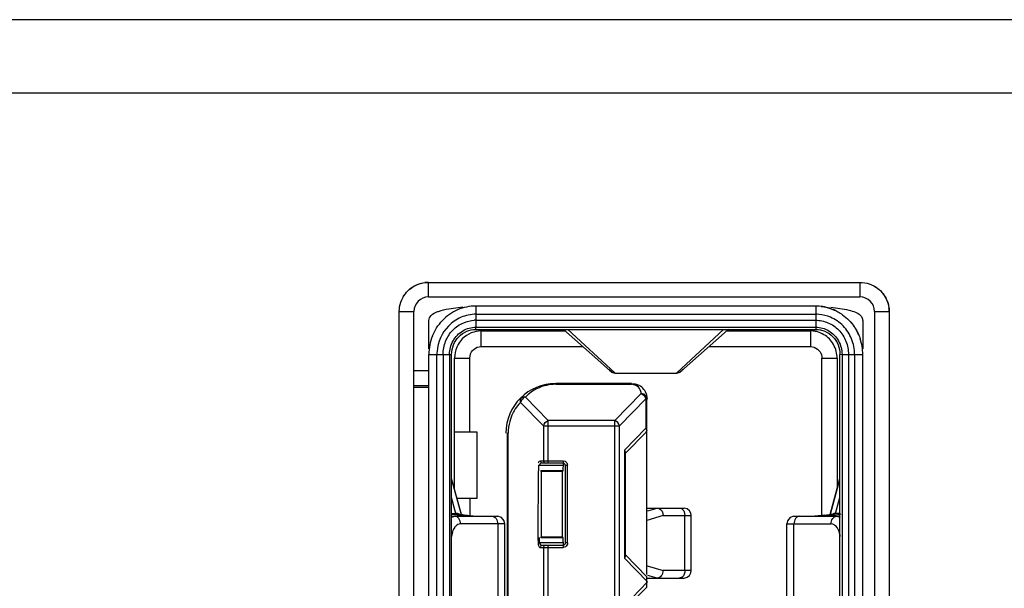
# Model space of a CAD drawing. Header units: inches. Extents: x 0 to 17, y 0 to 11.
# Tile 23 of 55: x 9.035 to 9.353, y 5.612 to 5.795. Entities that reach past the tile are written whole.
import ezdxf

# ---------------------------------------------------------------- set-up
doc = ezdxf.new("R2010")
doc.units = ezdxf.units.IN
doc.header["$LTSCALE"] = 0.935
doc.header["$MEASUREMENT"] = 0
doc.layers.get('0').update_dxf_attribs({"linetype": 'CONTINUOUS'})

msp = doc.modelspace()

# ---------------------------------------------------------------- linework, layer by layer
at = {"color": 6, "linetype": 'Continuous'}
for p, q in [((9.9566929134, 5.7952346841), (5.0433070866, 5.7952346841)), ((5.044488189, 5.7716126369), (9.955511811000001, 5.7716126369)), ((9.166640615, 5.705683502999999), (9.166640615, 5.7104079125)), ((9.3060083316, 5.7104079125), (9.3060083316, 5.705683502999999)), ((9.166640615, 5.705683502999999), (9.3060083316, 5.705683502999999)), ((9.181957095, 5.7027372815), (9.1819570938, 5.6959134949)), ((9.2917073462, 5.7027372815), (9.181957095, 5.7027372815)), ((9.2917073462, 5.7027372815), (9.291706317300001, 5.6951934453)), ((9.1571917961, 5.7009590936), (9.161916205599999, 5.7009590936)), ((9.161916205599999, 5.374974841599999), (9.161916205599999, 5.7009590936)), ((9.173256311, 5.701860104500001), (9.1777351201, 5.7024543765)), ((9.1819570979, 5.7001009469), (9.291707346, 5.7001009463)), ((9.310732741, 5.7009590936), (9.3154571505, 5.7009590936)), ((9.310732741, 5.7009590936), (9.310732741, 5.374974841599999)), ((9.166768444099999, 5.688906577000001), (9.166768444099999, 5.6977064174)), ((9.1819570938, 5.6981614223), (9.2917073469, 5.698161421)), ((9.3068959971, 5.6977064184), (9.3068959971, 5.688906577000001)), ((9.1818277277, 5.6951837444), (9.1819570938, 5.6951934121)), ((9.1819607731, 5.695193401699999), (9.1819493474, 5.695913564)), ((9.1819570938, 5.6959134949), (9.2917084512, 5.6959135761)), ((9.1819607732, 5.6951934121), (9.291706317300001, 5.695193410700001)), ((9.183610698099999, 5.694727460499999), (9.2107508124, 5.694727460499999)), ((9.183610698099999, 5.689698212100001), (9.183610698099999, 5.694727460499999)), ((9.2102200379, 5.695193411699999), (9.2203894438, 5.6862095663)), ((9.2268565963, 5.6811795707), (9.211682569, 5.695193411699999)), ((9.2619818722, 5.6951934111), (9.2468078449, 5.681179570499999)), ((9.2482497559, 5.6817265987), (9.262221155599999, 5.6941361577)), ((9.262221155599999, 5.6941361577), (9.2635300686, 5.6952774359)), ((9.2628993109, 5.694727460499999), (9.2900537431, 5.694727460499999)), ((9.2900537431, 5.694727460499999), (9.2900537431, 5.689698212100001)), ((9.2909186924, 5.6946754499), (9.2900537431, 5.694727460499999)), ((9.2915680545, 5.6951872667), (9.291651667, 5.695191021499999)), ((9.2916620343, 5.6951913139), (9.2916358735, 5.6951905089)), ((9.2917073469, 5.695193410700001), (9.292167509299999, 5.6951376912)), ((9.2931420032, 5.6950554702), (9.293487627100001, 5.6949810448)), ((9.166768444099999, 5.6871466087), (9.1734530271, 5.6871466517)), ((9.166768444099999, 5.373484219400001), (9.166768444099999, 5.6871466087)), ((9.1693768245, 5.3890748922), (9.1693768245, 5.6871466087)), ((9.1713747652, 5.687145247), (9.1713747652, 5.3890762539)), ((9.1734530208, 5.6871466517), (9.1741188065, 5.687143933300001)), ((9.1734530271, 5.6871466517), (9.1734530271, 5.389074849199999)), ((9.1741188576, 5.3890775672), (9.1741188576, 5.6871439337)), ((9.1750914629, 5.686852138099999), (9.175036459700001, 5.685926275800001)), ((9.1799360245, 5.685926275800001), (9.1802017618, 5.6873165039)), ((9.1802017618, 5.6873165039), (9.180514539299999, 5.6879578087)), ((9.1824032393, 5.6894322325), (9.183610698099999, 5.689698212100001)), ((9.183610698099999, 5.689698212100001), (9.2164461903, 5.689698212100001)), ((9.2572193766, 5.689698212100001), (9.2900537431, 5.689698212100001)), ((9.2900537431, 5.689698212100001), (9.2912472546, 5.689437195)), ((9.2912472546, 5.689437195), (9.2923288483, 5.6888382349)), ((9.2923288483, 5.6888382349), (9.2931499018, 5.6879578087)), ((9.2995466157, 5.528399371), (9.2995463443, 5.6871465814)), ((9.2995463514, 5.687146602), (9.3002122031, 5.687156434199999)), ((9.300212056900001, 5.687146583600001), (9.3068959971, 5.6871466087)), ((9.300212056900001, 5.687146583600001), (9.3002122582, 5.528399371)), ((9.3022904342, 5.6871465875), (9.3022905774, 5.528399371)), ((9.3042879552, 5.6871466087), (9.3042663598, 5.5283993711)), ((9.3068959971, 5.528399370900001), (9.3068959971, 5.6871466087)), ((9.175036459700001, 5.685926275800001), (9.1799360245, 5.685926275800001)), ((9.175036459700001, 5.6437320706), (9.175036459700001, 5.685926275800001)), ((9.1799360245, 5.6620373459), (9.1799360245, 5.685926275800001)), ((9.2203894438, 5.6862095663), (9.225383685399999, 5.681754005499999)), ((9.293728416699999, 5.685926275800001), (9.2986279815, 5.685926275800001)), ((9.293728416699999, 5.6348423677), (9.293728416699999, 5.685926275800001)), ((9.2986279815, 5.685926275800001), (9.2986279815, 5.643732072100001)), ((9.166768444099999, 5.681860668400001), (9.161916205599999, 5.681860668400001)), ((9.225383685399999, 5.681754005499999), (9.224908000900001, 5.6823488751)), ((9.225169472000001, 5.6820222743), (9.2257677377, 5.6814100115)), ((9.2257677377, 5.6814100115), (9.2268106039, 5.681110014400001)), ((9.2268565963, 5.681179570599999), (9.2268565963, 5.6811114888)), ((9.2268565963, 5.6811114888), (9.2468078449, 5.6811114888)), ((9.2468078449, 5.681179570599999), (9.2468078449, 5.6811095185)), ((9.2487593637, 5.6823547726), (9.2482497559, 5.6817265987)), ((9.2322388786, 5.677753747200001), (9.2077410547, 5.677753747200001)), ((9.2077410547, 5.677480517), (9.2077410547, 5.677753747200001)), ((9.2077410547, 5.677480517), (9.2322388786, 5.677480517)), ((9.2322388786, 5.677753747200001), (9.2334186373, 5.677613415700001)), ((9.2322388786, 5.677753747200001), (9.2322388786, 5.677480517)), ((9.2334061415, 5.6772439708), (9.2322388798, 5.6774805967)), ((9.2334186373, 5.677613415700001), (9.234265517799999, 5.677327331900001)), ((9.161916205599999, 5.6771362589), (9.166768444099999, 5.6771362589)), ((9.166768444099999, 5.6764878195), (9.161916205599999, 5.6764878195)), ((9.2268188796, 5.665751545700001), (9.2353175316, 5.674475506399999)), ((9.2340142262, 5.6769206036), (9.2334061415, 5.6772439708)), ((9.2362495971, 5.6742402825), (9.2353175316, 5.674475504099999)), ((9.2369302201, 5.6745368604), (9.237268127, 5.6727244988)), ((9.1967260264, 5.6724003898), (9.1963892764, 5.6716417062)), ((9.2037775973, 5.6640577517), (9.1963892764, 5.6716417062)), ((9.197934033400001, 5.6733349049), (9.20532175, 5.665751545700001)), ((9.236863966, 5.6727834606), (9.2283630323, 5.6640577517)), ((9.2365256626, 5.673540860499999), (9.2368626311, 5.6727820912)), ((9.2368626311, 5.6727820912), (9.23713745, 5.6728257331)), ((9.236863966, 5.6727834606), (9.236863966, 5.6633551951)), ((9.237138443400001, 5.6625597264), (9.237138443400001, 5.6727244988)), ((9.2268188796, 5.665751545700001), (9.20532175, 5.665751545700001)), ((9.20532175, 5.652057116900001), (9.20532175, 5.665751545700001)), ((9.2268188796, 5.410632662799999), (9.2268188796, 5.665751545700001)), ((9.182385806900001, 5.6620373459), (9.175036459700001, 5.6620373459)), ((9.182385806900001, 5.6406630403), (9.182385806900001, 5.6620373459)), ((9.1920624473, 5.661660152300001), (9.1923369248, 5.661660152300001)), ((9.1920624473, 5.661660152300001), (9.1920624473, 5.4147240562)), ((9.1923369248, 5.4147240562), (9.1923369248, 5.661660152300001)), ((9.2037775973, 5.6640577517), (9.2283630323, 5.6640577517)), ((9.2037775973, 5.6640577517), (9.2037775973, 5.6528024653)), ((9.2283630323, 5.412326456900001), (9.2283630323, 5.6640577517)), ((9.2299435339, 5.6562515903), (9.236863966, 5.6633551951)), ((9.2369140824, 5.6620153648), (9.2302790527, 5.6552047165)), ((9.237069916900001, 5.6629484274), (9.236863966, 5.6633551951)), ((9.237138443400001, 5.6625745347), (9.237069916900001, 5.6629484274)), ((9.237138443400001, 5.6160358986), (9.237138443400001, 5.662245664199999)), ((9.2299435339, 5.6562515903), (9.2299435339, 5.6213025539)), ((9.2299435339, 5.6562515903), (9.2302790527, 5.655463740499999)), ((9.2302790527, 5.6220904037), (9.2302790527, 5.655463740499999)), ((9.2027801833, 5.6528024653), (9.2101259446, 5.6528024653)), ((9.2101259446, 5.652057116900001), (9.2033881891, 5.652057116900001)), ((9.2101259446, 5.6528024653), (9.2101259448, 5.6513117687)), ((9.2101259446, 5.6528024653), (9.2108286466, 5.6526055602)), ((9.2108286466, 5.6526055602), (9.21133845, 5.6520815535)), ((9.21133845, 5.6520815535), (9.2115432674, 5.6513117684)), ((9.2020347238, 5.6495339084), (9.2019315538, 5.6280202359)), ((9.2021378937, 5.6513117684), (9.2101259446, 5.6513117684)), ((9.2021378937, 5.6513117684), (9.2021378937, 5.6495339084)), ((9.210008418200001, 5.6495339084), (9.2029640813, 5.6495339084)), ((9.2030345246, 5.6493187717), (9.2029640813, 5.6495339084)), ((9.210008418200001, 5.6495339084), (9.2099379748, 5.6493187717)), ((9.2100671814, 5.6501265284), (9.210008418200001, 5.6495339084)), ((9.2101259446, 5.6513117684), (9.2100671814, 5.6501265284)), ((9.210834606, 5.6513117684), (9.2115432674, 5.6513117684)), ((9.210834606, 5.6513117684), (9.210834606, 5.6262423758)), ((9.2115432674, 5.6262423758), (9.2115432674, 5.6513117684)), ((9.1741179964, 5.6467247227), (9.1771938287, 5.6354680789)), ((9.1772993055, 5.6354506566), (9.1741188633, 5.647090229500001)), ((9.2963705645, 5.6354705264), (9.2995464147, 5.6470932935)), ((9.2964756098, 5.6354863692), (9.299546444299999, 5.6467247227)), ((9.1755188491, 5.6357855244), (9.1741188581, 5.640879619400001)), ((9.1759724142, 5.6406630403), (9.182385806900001, 5.6406630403)), ((9.1799360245, 5.6406630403), (9.1799360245, 5.634842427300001)), ((9.298146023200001, 5.6357854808), (9.2995464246, 5.6409190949)), ((9.174034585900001, 5.6355391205), (9.176833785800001, 5.6351657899)), ((9.1740524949, 5.634565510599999), (9.1751863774, 5.6348424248)), ((9.1741188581, 5.634842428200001), (9.1889863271, 5.634842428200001)), ((9.1741190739, 5.6357853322), (9.1755188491, 5.6357855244)), ((9.1755184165, 5.6357854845), (9.175534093, 5.635785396)), ((9.1755188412, 5.6357847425), (9.175734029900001, 5.635724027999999)), ((9.175734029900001, 5.635724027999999), (9.1759724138, 5.635669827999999)), ((9.1763555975, 5.6356338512), (9.1759724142, 5.6356698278)), ((9.1759724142, 5.6356698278), (9.1772605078, 5.6354509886)), ((9.1770256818, 5.635336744), (9.1763552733, 5.6356323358)), ((9.1797428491, 5.6351290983), (9.1823807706, 5.6349122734)), ((9.1815862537, 5.634868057), (9.183890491, 5.6348424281)), ((9.1887458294, 5.6336567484), (9.1890461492, 5.632383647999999)), ((9.1902034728, 5.6344641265), (9.1889929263, 5.6348424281)), ((9.2826001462, 5.6333935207), (9.2823996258, 5.632383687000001)), ((9.2834621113, 5.6344649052), (9.2826001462, 5.6333935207)), ((9.2846720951, 5.634842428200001), (9.2834621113, 5.6344649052)), ((9.2849181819, 5.633657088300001), (9.2846180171, 5.632383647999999)), ((9.2846828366, 5.634842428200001), (9.2995464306, 5.634842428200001)), ((9.2947088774, 5.6352199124), (9.291413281, 5.634919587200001)), ((9.2966387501, 5.6353367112), (9.2973142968, 5.6356340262)), ((9.2973125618, 5.6356346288), (9.2976920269, 5.635669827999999)), ((9.297410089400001, 5.6356582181), (9.2973162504, 5.635635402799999)), ((9.2979345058, 5.635726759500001), (9.2976920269, 5.635669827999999)), ((9.2981455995, 5.635784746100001), (9.2979345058, 5.635726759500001)), ((9.2981455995, 5.6357847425), (9.2979808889, 5.6357784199)), ((9.2995464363, 5.6357847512), (9.2981455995, 5.635784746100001)), ((9.298477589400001, 5.634842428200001), (9.2995858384, 5.6345780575)), ((9.1743752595, 5.629864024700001), (9.174022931, 5.6282911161)), ((9.1912662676, 5.6323836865), (9.1769515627, 5.632383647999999)), ((9.1890464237, 5.632383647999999), (9.1890464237, 5.594552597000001)), ((9.1912662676, 5.5945523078), (9.1912662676, 5.6323836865)), ((9.2823975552, 5.5945524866), (9.2823975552, 5.632383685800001)), ((9.2823985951, 5.6323836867), (9.296712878, 5.632383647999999)), ((9.2846180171, 5.594552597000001), (9.2846180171, 5.632383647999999)), ((9.297223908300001, 5.6323046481), (9.296712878, 5.632383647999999)), ((9.298185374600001, 5.6317180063), (9.297223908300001, 5.6323046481)), ((9.2019315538, 5.6280202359), (9.2020347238, 5.6258697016)), ((9.2025395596, 5.6262423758), (9.2025395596, 5.6280202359)), ((9.2029640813, 5.6280202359), (9.2030345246, 5.6282353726)), ((9.2029640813, 5.6280202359), (9.210008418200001, 5.6280202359)), ((9.2099379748, 5.6282353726), (9.210008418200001, 5.6280202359)), ((9.210008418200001, 5.6280202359), (9.2100671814, 5.6268349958)), ((9.2100671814, 5.6268349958), (9.2101259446, 5.6262423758)), ((9.2101259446, 5.6262423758), (9.2025395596, 5.6262423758)), ((9.2027801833, 5.6247516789), (9.2101259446, 5.6247516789)), ((9.2033881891, 5.6254970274), (9.2101259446, 5.6254970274)), ((9.2037775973, 5.6247516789), (9.2037775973, 5.6025099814)), ((9.20532175, 5.601764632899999), (9.20532175, 5.6254970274)), ((9.2101259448, 5.6262423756), (9.2101259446, 5.6247516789)), ((9.2108673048, 5.624973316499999), (9.2101259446, 5.6247516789)), ((9.2115432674, 5.6262423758), (9.210834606, 5.6262423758)), ((9.2302790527, 5.6220904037), (9.2299435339, 5.6213025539)), ((9.2374174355, 5.6136308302), (9.2299435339, 5.6213025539)), ((9.2302790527, 5.6223494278), (9.237138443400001, 5.61530848)), ((9.237138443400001, 5.6119531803), (9.237138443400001, 5.61530848)), ((9.2299435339, 5.6059591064), (9.2374174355, 5.6136308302)), ((9.237138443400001, 5.6119531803), (9.2302790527, 5.6049122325))]:
    msp.add_line(p, q, dxfattribs=at)
at = {"color": 40, "linetype": 'Continuous'}
for p, q in [((9.166640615, 5.7104079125), (9.3060083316, 5.7104079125)), ((9.1571917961, 5.374974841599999), (9.1571917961, 5.7009590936)), ((9.3154571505, 5.7009590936), (9.3154571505, 5.374974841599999))]:
    msp.add_line(p, q, dxfattribs=at)
at = {"color": 7, "linetype": 'Continuous'}
for p, q in [((9.237138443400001, 5.6625597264), (9.2369139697, 5.662015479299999)), ((9.2369140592, 5.6620153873), (9.237138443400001, 5.6625745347)), ((9.2099379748, 5.6493187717), (9.2030345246, 5.6493187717)), ((9.2030345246, 5.6493187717), (9.2030345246, 5.6282353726)), ((9.2099379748, 5.6282353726), (9.2099379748, 5.6493187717)), ((9.2373325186, 5.63751976), (9.2491991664, 5.6375197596)), ((9.2375397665, 5.6366296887), (9.2405239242, 5.63751976)), ((9.2422025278, 5.636176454), (9.2424515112, 5.6350609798)), ((9.2491968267, 5.6363388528), (9.2494583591, 5.6350609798)), ((9.2424515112, 5.6350609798), (9.237138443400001, 5.633476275)), ((9.2424515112, 5.6350609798), (9.2514819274, 5.6350609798)), ((9.249458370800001, 5.6173469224), (9.249458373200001, 5.6350609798)), ((9.2514841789, 5.6173469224), (9.2514841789, 5.6350609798)), ((9.2030345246, 5.6282353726), (9.2099379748, 5.6282353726)), ((9.2372808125, 5.6188891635), (9.2424515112, 5.6173469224)), ((9.2424515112, 5.6173469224), (9.2421409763, 5.6160945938)), ((9.251481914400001, 5.6173469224), (9.2424515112, 5.6173469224)), ((9.2513696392, 5.6165836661), (9.2514819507, 5.6173469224)), ((9.237332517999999, 5.6148881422), (9.2491996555, 5.614888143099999)), ((9.2405239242, 5.6148881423), (9.2375397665, 5.615778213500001)), ((9.2485809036, 5.6152393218), (9.2476449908, 5.6148881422))]:
    msp.add_line(p, q, dxfattribs=at)
at = {"color": 6, "linetype": 'Continuous'}
for points in [[(9.2916358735, 5.6951905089), (9.2916172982, 5.695189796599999), (9.2917295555, 5.6951924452)], [(9.2917649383, 5.695192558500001), (9.2918012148, 5.6951923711), (9.291838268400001, 5.6951918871), (9.2918760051, 5.695191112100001), (9.291914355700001, 5.6951900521), (9.2919532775, 5.6951887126), (9.2919927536, 5.6951870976), (9.2920327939, 5.6951852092), (9.2920734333, 5.6951830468), (9.2921147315, 5.6951806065), (9.2921567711, 5.6951778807)], [(9.2468078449, 5.6811095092), (9.2478939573, 5.6814083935), (9.2487414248, 5.682275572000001)], [(9.1763555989, 5.6356338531), (9.1762755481, 5.635652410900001), (9.1762411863, 5.6356624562), (9.1760017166, 5.6357301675), (9.175534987, 5.635784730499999)], [(9.191264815, 5.632383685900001), (9.191065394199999, 5.6333908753), (9.1902034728, 5.6344641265)], [(9.2979789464, 5.635778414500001), (9.2975970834, 5.6357141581), (9.297410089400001, 5.6356582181)]]:
    msp.add_lwpolyline(points, dxfattribs=at)
at = {"color": 7, "linetype": 'Continuous'}
for points in [[(9.2514819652, 5.6350609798), (9.251375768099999, 5.635803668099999), (9.2509687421, 5.6366171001), (9.2502286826, 5.6372583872), (9.2492101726, 5.637519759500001)], [(9.2492085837, 5.6148881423), (9.250210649, 5.615139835), (9.2509537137, 5.6157711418), (9.2513696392, 5.6165836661)]]:
    msp.add_lwpolyline(points, dxfattribs=at)
at = {"color": 6, "linetype": 'Continuous'}
for centre, radius, start, end in [((9.1665843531, 5.7014624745), 0.0089456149, 89.63964564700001, 97.39637961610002), ((9.166640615, 5.7009590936), 0.0047244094, 90, 180), ((9.1819419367, 5.6879898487), 0.0147474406, 89.94111893, 113.519969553), ((9.2916912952, 5.6878133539), 0.0149239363, 72.1167001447, 89.9383672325), ((9.3060083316, 5.7009590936), 0.0047244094, 0, 90), ((9.1821528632, 5.687506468), 0.0152748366, 113.5218479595, 136.2132061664), ((9.2917702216, 5.6886827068), 0.0114184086, 85.404712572, 90.31550177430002), ((9.2916761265, 5.6878772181), 0.0148692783, 62.92446647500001, 67.45015342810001), ((9.3065117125, 5.701015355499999), 0.0089456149, 359.6396456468, 7.396379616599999), ((9.1819457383, 5.6883792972), 0.0097821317, 89.9334884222, 93.34825437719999), ((9.289921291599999, 5.686290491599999), 0.0084440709, 76.1362747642, 83.216473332), ((9.2897715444, 5.6856339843), 0.0091161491, 59.65236693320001, 76.1542387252), ((9.2910587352, 5.6871497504), 0.0158456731, 23.10323483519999, 27.7479148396), ((9.1827191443, 5.687150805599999), 0.0159506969, 158.1462250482, 180.0150653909), ((9.2908387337, 5.6871357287), 0.0160572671, 0.0388300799, 18.2763884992), ((9.1816664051, 5.687238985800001), 0.012289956, 176.2897575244, 180.4370215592), ((9.2077410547, 5.661660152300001), 0.0160935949, 90.0000000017, 180), ((9.2322388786, 5.6727244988), 0.0050292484, 21.1225708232, 66.23598400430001), ((9.1824048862, 5.689064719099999), 0.0541860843, 264.0987506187, 264.9692720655), ((9.185955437, 5.6931671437), 0.0583674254, 261.4328244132, 261.7756977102), ((9.1863238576, 5.6956033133), 0.0608312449, 261.7604951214, 263.7893193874), ((9.1828209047, 5.6938754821), 0.0590147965, 264.9764952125, 266.4343677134), ((9.1832600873, 5.700823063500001), 0.06597624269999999, 266.4289405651, 268.5462359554), ((9.1849321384, 5.684640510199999), 0.0497936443, 267.0629454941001, 268.9012701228), ((9.1853563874, 5.7045498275), 0.069707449, 268.8664161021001, 270.0677957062), ((9.2882828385, 5.7014631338), 0.0666207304, 269.950647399, 271.373076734), ((9.2886796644, 5.686856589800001), 0.0520088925, 271.321625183, 273.0128866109), ((9.2899880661, 5.719774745), 0.084932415, 269.9460291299, 271.4084723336), ((9.290392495, 5.7010914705), 0.0662448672, 271.4559803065, 273.5638893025), ((9.2908574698, 5.6936955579), 0.0588343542, 273.5596680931, 275.0508885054), ((9.2873272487, 5.6945731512), 0.0598104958, 277.0893455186, 278.8088985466), ((9.291244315, 5.6892199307), 0.054342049, 275.060054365, 275.795638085), ((9.2889347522, 5.684307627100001), 0.0494198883, 278.7897840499, 280.2067930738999), ((9.291863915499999, 5.683279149), 0.04836906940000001, 275.7760575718, 278.303666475), ((9.2932888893, 5.673543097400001), 0.0385292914, 278.2977787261, 279.9279859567)]:
    msp.add_arc(centre, radius, start, end, dxfattribs=at)
for points in [[(9.1584668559, 5.7056952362), (9.159284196, 5.707110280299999), (9.1605225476, 5.7083428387), (9.1619411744, 5.709153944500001)], [(9.1619411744, 5.709153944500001), (9.16300766, 5.709763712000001), (9.1642144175, 5.710176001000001), (9.1654327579, 5.7103336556)], [(9.3107444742, 5.7091328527), (9.3121595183, 5.7083155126), (9.3133920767, 5.7070771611), (9.3142031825, 5.705658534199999)], [(9.3142031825, 5.705658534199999), (9.31481295, 5.7045920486), (9.315225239, 5.7033852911), (9.3153828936, 5.702166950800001)], [(9.1819570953, 5.700100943), (9.1803162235, 5.7001063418), (9.1786446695, 5.6997520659), (9.177135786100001, 5.699107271)], [(9.2964995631, 5.6991192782), (9.2952939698, 5.699631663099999), (9.2939908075, 5.6999598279), (9.292685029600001, 5.7000644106)], [(9.2966417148, 5.7023834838), (9.2985716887, 5.7021814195), (9.3005034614, 5.7019096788), (9.3023863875, 5.7014404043)], [(9.1679147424, 5.693087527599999), (9.1686429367, 5.6948923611), (9.169740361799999, 5.696628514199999), (9.171125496, 5.6980760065)], [(9.177135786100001, 5.699107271), (9.175613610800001, 5.698456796), (9.1741961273, 5.6974813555), (9.173045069, 5.6962917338)], [(9.1779966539, 5.6973549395), (9.1790630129, 5.697802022), (9.1802200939, 5.6980772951), (9.1813744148, 5.698144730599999)], [(9.2917073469, 5.698161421), (9.2930597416, 5.698163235), (9.2944359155, 5.6978738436), (9.295682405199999, 5.6973492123)], [(9.3005762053, 5.696336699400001), (9.2994263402, 5.6975134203), (9.298013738, 5.698475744), (9.2964995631, 5.6991192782)], [(9.3028615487, 5.697727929), (9.3037341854, 5.6967559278), (9.3044819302, 5.6956687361), (9.3050822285, 5.6945272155)], [(9.173045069, 5.6962917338), (9.1709531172, 5.6941296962), (9.1695963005, 5.6910364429), (9.1694022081, 5.6880342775)], [(9.17457573, 5.6914941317), (9.1753160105, 5.692826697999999), (9.176448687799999, 5.694003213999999), (9.177765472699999, 5.694771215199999)], [(9.177765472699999, 5.694771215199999), (9.179016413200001, 5.695500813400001), (9.1805089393, 5.6959172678), (9.1819570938, 5.6959134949)], [(9.2917084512, 5.6959135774), (9.2931599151, 5.695917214), (9.294655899, 5.695498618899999), (9.295908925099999, 5.694766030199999)], [(9.295908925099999, 5.694766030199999), (9.2972154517, 5.6940021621), (9.2983401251, 5.6928362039), (9.2990784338, 5.691515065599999)], [(9.3033175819, 5.6921235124), (9.3026869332, 5.693675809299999), (9.3017472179, 5.6951383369), (9.3005762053, 5.696336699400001)], [(9.1713747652, 5.687145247), (9.171362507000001, 5.688571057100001), (9.171650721, 5.690022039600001), (9.1721784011, 5.6913466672)], [(9.1734530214, 5.6871466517), (9.1734422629, 5.6886433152), (9.173848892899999, 5.6901857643), (9.17457573, 5.6914941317)], [(9.1762134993, 5.6903322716), (9.1756054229, 5.6892289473), (9.175225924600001, 5.688008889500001), (9.1750914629, 5.686852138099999)], [(9.2986279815, 5.685926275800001), (9.2986279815, 5.687336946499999), (9.2982242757, 5.6889292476), (9.2974507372, 5.690332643)], [(9.2990784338, 5.691515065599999), (9.2998123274, 5.690201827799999), (9.3002232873, 5.6886509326), (9.300212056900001, 5.687146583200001)], [(9.3014745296, 5.6913779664), (9.3020099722, 5.6900450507), (9.3023027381, 5.6885829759), (9.3022904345, 5.6871465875)], [(9.3042879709, 5.687146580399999), (9.3043043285, 5.6888367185), (9.3039537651, 5.6905575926), (9.3033175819, 5.6921235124)], [(9.180514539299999, 5.6879578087), (9.1809526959, 5.6886255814), (9.1816611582, 5.6891369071), (9.1824032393, 5.6894322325)], [(9.2931499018, 5.6879578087), (9.2935361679, 5.6873691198), (9.293728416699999, 5.6866303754), (9.293728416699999, 5.685926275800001)], [(9.2268565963, 5.681179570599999), (9.226329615, 5.6811770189), (9.225776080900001, 5.6814022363), (9.225383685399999, 5.681754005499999)], [(9.2482497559, 5.6817265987), (9.2478620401, 5.681389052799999), (9.2473219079, 5.681179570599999), (9.2468078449, 5.681179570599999)], [(9.2353175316, 5.674475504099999), (9.235808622, 5.674341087), (9.2362456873, 5.6739661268), (9.2365256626, 5.673540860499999)], [(9.23713745, 5.6728257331), (9.237126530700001, 5.6733823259), (9.236736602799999, 5.6739705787), (9.2362495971, 5.6742402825)], [(9.1963892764, 5.6716417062), (9.1962739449, 5.6721148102), (9.1963447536, 5.6727243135), (9.1966854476, 5.6730722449)], [(9.197934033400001, 5.6733349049), (9.1975237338, 5.6734465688), (9.1969834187, 5.6733756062), (9.1966857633, 5.673071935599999)], [(9.197934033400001, 5.6733349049), (9.1974461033, 5.6731896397), (9.1970079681, 5.6728242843), (9.1967260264, 5.6724003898)], [(9.1928761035, 5.6654981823), (9.1925327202, 5.6642527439), (9.192344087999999, 5.6629520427), (9.192336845, 5.661660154)], [(9.2037775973, 5.6640577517), (9.2039569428, 5.664800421), (9.2045896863, 5.6655330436), (9.2053217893, 5.6657515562)], [(9.2283630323, 5.6640577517), (9.228201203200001, 5.6648044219), (9.2275402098, 5.6654997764), (9.2268188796, 5.665751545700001)], [(9.2033881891, 5.652057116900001), (9.203067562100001, 5.652057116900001), (9.2027801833, 5.652481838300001), (9.2027801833, 5.6528024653)], [(9.2037775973, 5.6528024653), (9.2037775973, 5.652481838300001), (9.204064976, 5.652057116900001), (9.204385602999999, 5.652057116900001)], [(9.210834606, 5.6513117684), (9.210834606, 5.651663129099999), (9.2104600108, 5.652057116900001), (9.2101259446, 5.652057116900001)], [(9.1769515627, 5.632383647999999), (9.1764079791, 5.632380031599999), (9.1758585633, 5.6320849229), (9.1754677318, 5.631707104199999)], [(9.2027801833, 5.6247516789), (9.2027801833, 5.625072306), (9.203067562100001, 5.6254970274), (9.2033881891, 5.6254970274)], [(9.204385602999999, 5.6254970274), (9.204064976, 5.6254970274), (9.2037775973, 5.625072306), (9.2037775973, 5.6247516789)], [(9.210834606, 5.6262423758), (9.2108443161, 5.6258441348), (9.2105045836, 5.6254868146), (9.2101259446, 5.6254970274)], [(9.2115432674, 5.6262423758), (9.2115549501, 5.625763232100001), (9.2112668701, 5.625238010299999), (9.2108673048, 5.624973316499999)]]:
    msp.add_open_spline(points, degree=3, dxfattribs=at)
at = {"color": 40, "linetype": 'Continuous'}
for points in [[(9.1591692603, 5.7067420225), (9.159412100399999, 5.7070588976), (9.1613195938, 5.7092429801), (9.1642297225, 5.7104244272), (9.166640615, 5.7104079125)], [(9.3117912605, 5.708430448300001), (9.312108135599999, 5.7081876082), (9.3142922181, 5.7062801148), (9.315473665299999, 5.7033699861), (9.3154571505, 5.7009590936)]]:
    msp.add_open_spline(points, degree=3, knots=[0, 0, 0, 0, 0.1379310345, 1, 1, 1, 1], dxfattribs=at)
for points in [[(9.3060083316, 5.7104079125), (9.3080334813, 5.7104217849), (9.3101276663, 5.7097053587), (9.3117912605, 5.708430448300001)], [(9.1571917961, 5.7009590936), (9.1571779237, 5.7029842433), (9.1578943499, 5.7050784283), (9.1591692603, 5.7067420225)]]:
    msp.add_open_spline(points, degree=3, dxfattribs=at)
at = {"color": 6, "linetype": 'Continuous'}
for points, knots in [([(9.166768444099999, 5.6977064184), (9.166768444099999, 5.6982559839), (9.1670321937, 5.6996211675), (9.1682431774, 5.7003705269), (9.1689206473, 5.70067143)], [0, 0, 0, 0, 0.4257380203, 1, 1, 1, 1]), ([(9.1689206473, 5.70067143), (9.1692193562, 5.7008041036), (9.170626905, 5.7013310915), (9.1721012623, 5.701651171), (9.173256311, 5.701860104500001)], [0, 0, 0, 0, 0.2178053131, 1, 1, 1, 1]), ([(9.293520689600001, 5.702624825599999), (9.2947675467, 5.7024705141), (9.2960750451, 5.7021459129), (9.2973516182, 5.7016207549), (9.2973783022, 5.701609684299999)], [0, 0, 0, 0, 0.9790860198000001, 1, 1, 1, 1]), ([(9.2962741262, 5.7020162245), (9.2966168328, 5.7019054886), (9.2980367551, 5.7013889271), (9.2994189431, 5.700627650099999), (9.3003985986, 5.6999273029)], [0, 0, 0, 0, 0.2407039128, 1, 1, 1, 1]), ([(9.3003985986, 5.6999273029), (9.3011266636, 5.6994068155), (9.3023415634, 5.698370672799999), (9.3033754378, 5.697148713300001), (9.3037853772, 5.6965944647)], [0, 0, 0, 0, 0.5675313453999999, 1, 1, 1, 1]), ([(9.3023863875, 5.7014404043), (9.3031402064, 5.7012525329), (9.3044271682, 5.7008762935), (9.306020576, 5.700047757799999), (9.3068146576, 5.698881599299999), (9.3068959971, 5.6980804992), (9.3068959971, 5.6977064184)], [0, 0, 0, 0, 0.3651341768, 0.6314648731, 0.8241812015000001, 1, 1, 1, 1]), ([(9.1721784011, 5.6913466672), (9.1727117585, 5.6926855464), (9.1742698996, 5.695167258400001), (9.1767017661, 5.6968120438), (9.1779966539, 5.6973549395)], [0, 0, 0, 0, 0.5065218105, 1, 1, 1, 1]), ([(9.295682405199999, 5.6973492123), (9.2969694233, 5.696807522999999), (9.2993865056, 5.6951718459), (9.3009403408, 5.6927077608), (9.3014745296, 5.6913779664)], [0, 0, 0, 0, 0.4935129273, 1, 1, 1, 1]), ([(9.3037853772, 5.6965944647), (9.3046372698, 5.695442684), (9.3054552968, 5.693948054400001), (9.3060067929, 5.6924101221), (9.3060859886, 5.6921713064)], [0, 0, 0, 0, 0.8451268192, 1, 1, 1, 1]), ([(9.1741188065, 5.687143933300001), (9.1740998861, 5.6892672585), (9.175857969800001, 5.693485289), (9.1799185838, 5.695199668), (9.1819607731, 5.695193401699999)], [0, 0, 0, 0, 0.4999999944, 1, 1, 1, 1]), ([(9.183610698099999, 5.694727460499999), (9.1815897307, 5.694727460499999), (9.1784168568, 5.6935445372), (9.1765775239, 5.6909927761), (9.1762134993, 5.6903322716)], [0, 0, 0, 0, 0.757551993, 1, 1, 1, 1]), ([(9.291706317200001, 5.6951934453), (9.2937478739, 5.6951989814), (9.2978069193, 5.6934851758), (9.2995650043, 5.6892690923), (9.2995463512, 5.6871465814)], [0, 0, 0, 0, 0.5000000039, 1, 1, 1, 1]), ([(9.2974507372, 5.690332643), (9.2970867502, 5.690993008), (9.2962021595, 5.692220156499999), (9.2950091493, 5.6931307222), (9.2943774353, 5.6935010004)], [0, 0, 0, 0, 0.5040452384, 1, 1, 1, 1]), ([(9.207741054, 5.677480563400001), (9.2057335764, 5.6774722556), (9.2020625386, 5.6766517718), (9.1990616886, 5.6744870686), (9.1979341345, 5.673334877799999)], [0, 0, 0, 0, 0.5546160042, 1, 1, 1, 1]), ([(9.2353170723, 5.674475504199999), (9.2353133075, 5.6746931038), (9.235208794, 5.6756322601), (9.23461335, 5.67651262), (9.2340142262, 5.6769206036)], [0, 0, 0, 0, 0.2309150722, 1, 1, 1, 1]), ([(9.1963892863, 5.6716416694), (9.196202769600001, 5.6714514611), (9.1954294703, 5.6706248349), (9.1947553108, 5.6697032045), (9.1943183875, 5.6689559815)], [0, 0, 0, 0, 0.2353363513, 1, 1, 1, 1]), ([(9.1943183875, 5.6689559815), (9.1941727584, 5.6687069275), (9.1935773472, 5.6676064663), (9.1931318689, 5.6664258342), (9.1928761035, 5.6654981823)], [0, 0, 0, 0, 0.2306625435, 1, 1, 1, 1]), ([(9.2021873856, 5.6521646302), (9.2022047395, 5.6522587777), (9.2023063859, 5.652533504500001), (9.2025752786, 5.6528159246), (9.2027801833, 5.6528024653)], [0, 0, 0, 0, 0.3179673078, 1, 1, 1, 1]), ([(9.2033881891, 5.652057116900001), (9.203199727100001, 5.652057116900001), (9.202767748, 5.651948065), (9.2025628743, 5.651528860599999), (9.2025395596, 5.6513117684)], [0, 0, 0, 0, 0.4632764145, 1, 1, 1, 1]), ([(9.1769515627, 5.632383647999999), (9.176952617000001, 5.6329770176), (9.176721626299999, 5.6341040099), (9.1756782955, 5.6348424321), (9.1751868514, 5.634842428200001)], [0, 0, 0, 0, 0.546978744, 1, 1, 1, 1]), ([(9.187178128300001, 5.6348424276), (9.187663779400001, 5.6348419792), (9.188333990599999, 5.6344075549), (9.188666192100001, 5.633827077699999), (9.1887458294, 5.6336567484)], [0, 0, 0, 0, 0.7208949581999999, 1, 1, 1, 1]), ([(9.2864863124, 5.6348424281), (9.286000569, 5.634842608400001), (9.2853296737, 5.6344082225), (9.2849977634, 5.633827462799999), (9.2849181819, 5.633657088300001)], [0, 0, 0, 0, 0.7209145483, 1, 1, 1, 1]), ([(9.296712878, 5.632383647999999), (9.296711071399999, 5.6329769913), (9.2969428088, 5.634104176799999), (9.297986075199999, 5.634842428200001), (9.298477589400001, 5.634842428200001)], [0, 0, 0, 0, 0.546933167, 1, 1, 1, 1]), ([(9.1754677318, 5.631707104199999), (9.1753512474, 5.631594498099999), (9.1748732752, 5.6310553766), (9.1745550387, 5.6303902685), (9.1743752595, 5.629864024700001)], [0, 0, 0, 0, 0.2256095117, 1, 1, 1, 1]), ([(9.299642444, 5.628283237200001), (9.2996009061, 5.628634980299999), (9.2993755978, 5.6298623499), (9.298836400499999, 5.6310949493), (9.298185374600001, 5.6317180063)], [0, 0, 0, 0, 0.2821496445, 1, 1, 1, 1]), ([(9.2020347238, 5.6258697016), (9.202061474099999, 5.6257245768), (9.2021721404, 5.6253141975), (9.2024695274, 5.624731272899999), (9.2027801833, 5.6247516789)], [0, 0, 0, 0, 0.3215758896, 1, 1, 1, 1]), ([(9.2025395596, 5.6262423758), (9.202570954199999, 5.626026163), (9.2027623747, 5.6256033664), (9.2031994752, 5.6254970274), (9.2033881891, 5.6254970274)], [0, 0, 0, 0, 0.5365504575, 1, 1, 1, 1])]:
    msp.add_open_spline(points, degree=3, knots=knots, dxfattribs=at)
at = {"color": 7, "linetype": 'Continuous'}
for points, knots in [([(9.2405239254, 5.63751976), (9.2410543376, 5.637519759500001), (9.241781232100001, 5.637014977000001), (9.242122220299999, 5.6363678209), (9.2422025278, 5.636176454)], [0, 0, 0, 0, 0.7187675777, 1, 1, 1, 1]), ([(9.247645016, 5.63751976), (9.248127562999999, 5.6375197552), (9.2487975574, 5.6370910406), (9.2491207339, 5.636509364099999), (9.2491968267, 5.6363388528)], [0, 0, 0, 0, 0.7210087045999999, 1, 1, 1, 1]), ([(9.2421409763, 5.6160945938), (9.2420571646, 5.6159204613), (9.2417078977, 5.615330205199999), (9.2410216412, 5.6148881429), (9.2405239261, 5.6148881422)], [0, 0, 0, 0, 0.279683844, 1, 1, 1, 1])]:
    msp.add_open_spline(points, degree=3, knots=knots, dxfattribs=at)
msp.add_open_spline([(9.2494583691, 5.6173469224), (9.249461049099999, 5.616585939), (9.2491731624, 5.6157171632), (9.2485809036, 5.6152393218)], degree=3, dxfattribs=at)

doc.saveas('drawing.dxf')
